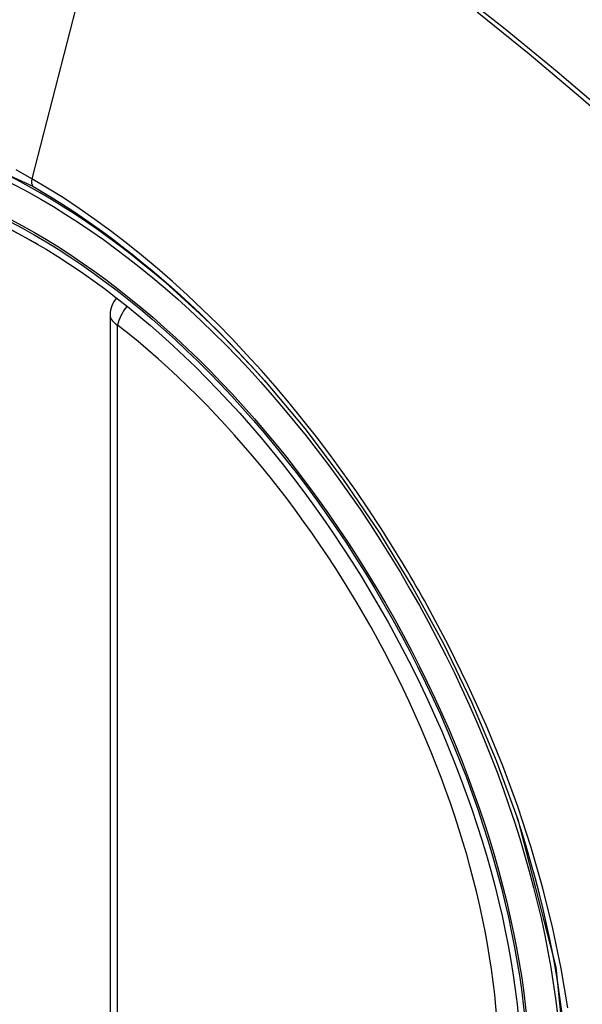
# Model space of a CAD drawing. Header units: inches. Extents: x 635 to 745, y 253 to 341.
# Tile 67 of 127: x 711.51 to 711.771, y 290.512 to 290.969. Entities that reach past the tile are written whole.
import ezdxf

# ---------------------------------------------------------------- set-up
doc = ezdxf.new("R2010")
doc.units = ezdxf.units.IN
doc.header["$MEASUREMENT"] = 0
doc.layers.add('Visible Edges(ANSI)', color=7, linetype='Continuous', lineweight=25)
doc.layers.add('Visible Tangent Edges(ANSI)', color=7, linetype='Continuous', lineweight=25)

msp = doc.modelspace()

# ---------------------------------------------------------------- linework, layer by layer
at = {"layer": 'Visible Edges(ANSI)'}
msp.add_line((711.552211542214, 290.8319805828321), (711.552211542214, 290.3473073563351), dxfattribs=at)
at = {"layer": 'Visible Edges(ANSI)', "flags": 128}
msp.add_lwpolyline([(711.6237298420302, 290.8015239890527), (711.6424416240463, 290.7792474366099), (711.6602902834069, 290.7556331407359), (711.6770746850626, 290.7309422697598), (711.6926231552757, 290.7054525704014), (711.7068843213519, 290.6792765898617), (711.719777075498, 290.6525705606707), (711.7312309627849, 290.625469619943), (711.7411791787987, 290.5980957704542)], dxfattribs=at)
at = {"layer": 'Visible Edges(ANSI)'}
msp.add_arc((711.5640225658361, 290.8319805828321), 0.0118110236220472, 138.7604623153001, 180, dxfattribs=at)
for centre, major_axis, start_param, end_param in [((711.6252680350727, 290.1042463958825), (-0.6496062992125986, 1.125151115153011), 5.161526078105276, 5.834048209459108), ((711.5205243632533, 290.6063194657), (0.1574803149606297, -0.2727639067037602), 2.363976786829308, 7.060801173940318)]:
    msp.add_ellipse(centre, major_axis=major_axis, ratio=0.577350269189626, start_param=start_param, end_param=end_param, dxfattribs=at)
msp.add_ellipse((711.5170445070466, 290.6043103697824), major_axis=(-0.1599409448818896, 0.2770258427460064), ratio=0.577350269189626, dxfattribs=at)
at = {"layer": 'Visible Tangent Edges(ANSI)'}
for p, q in [((711.5638154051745, 291.0806675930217), (711.5159178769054, 290.8949930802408)), ((711.5556709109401, 290.3424855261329), (711.5556709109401, 290.8271587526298))]:
    msp.add_line(p, q, dxfattribs=at)
at = {"layer": 'Visible Tangent Edges(ANSI)', "flags": 128}
for points in [[(711.8541085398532, 290.8587097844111), (711.8308189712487, 290.8810657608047), (711.807279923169, 290.9028329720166), (711.7835134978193, 290.923978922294), (711.7595477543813, 290.9444783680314), (711.7354105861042, 290.964305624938), (711.7111307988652, 290.9834368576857)], [(711.7223802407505, 290.9722860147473), (711.7344470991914, 290.9626353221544), (711.7464772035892, 290.9528106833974), (711.7584670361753, 290.9428152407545), (711.7704130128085, 290.932652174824), (711.7823117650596, 290.9223248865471), (711.7941599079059, 290.9118368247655), (711.8059540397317, 290.9011914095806), (711.8176909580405, 290.8903920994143), (711.829362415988, 290.8794474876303), (711.8409137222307, 290.8684117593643), (711.8525267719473, 290.8571068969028)], [(711.3412663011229, 290.5000212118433), (711.3076464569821, 290.5671036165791), (711.2835126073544, 290.6361753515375), (711.2700666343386, 290.7037643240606), (711.2679182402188, 290.7668353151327), (711.2771713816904, 290.8222610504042), (711.2974583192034, 290.867717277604), (711.3277217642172, 290.9009234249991), (711.3666658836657, 290.9203880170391), (711.4126328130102, 290.9253668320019), (711.4632978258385, 290.9155930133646), (711.5164184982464, 290.8915437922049)], [(711.5159178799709, 290.8949930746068), (711.5086094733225, 290.8990868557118)], [(711.6775401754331, 290.7333770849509), (711.6718739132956, 290.7419998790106), (711.6660675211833, 290.7505167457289), (711.6601288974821, 290.7589172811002), (711.6540658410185, 290.7671910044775), (711.647886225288, 290.775327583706), (711.6415978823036, 290.783316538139), (711.6352087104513, 290.7911475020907), (711.6287265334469, 290.7988100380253), (711.622158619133, 290.8062947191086), (711.6155051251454, 290.8136038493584), (711.6087683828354, 290.8207357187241), (711.6019521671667, 290.8276859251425), (711.5950604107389, 290.8344502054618), (711.5880968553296, 290.8410241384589), (711.5810653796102, 290.8474034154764), (711.5739698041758, 290.853583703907), (711.5668139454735, 290.859560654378), (711.559605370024, 290.8653263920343), (711.5523603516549, 290.8708668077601), (711.5450885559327, 290.8761760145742), (711.5377992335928, 290.8812486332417), (711.5305015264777, 290.8860792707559), (711.5232046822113, 290.8906625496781), (711.5159178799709, 290.8949930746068)], [(711.5164184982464, 290.8915437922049), (711.5210196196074, 290.8888379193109), (711.525626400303, 290.8860299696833), (711.530236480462, 290.8831212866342), (711.5348475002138, 290.8801132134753), (711.5394571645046, 290.8770071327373), (711.5440630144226, 290.8738043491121), (711.548662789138, 290.8705062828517), (711.5532540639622, 290.8671142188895), (711.5578345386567, 290.8636295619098), (711.562401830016, 290.860053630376), (711.5669529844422, 290.8563884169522), (711.5714824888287, 290.8526390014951), (711.5759886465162, 290.8488072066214), (711.5804704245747, 290.8448940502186), (711.5849268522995, 290.8409006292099), (711.5893569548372, 290.8368280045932), (711.5937596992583, 290.8326772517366), (711.5981341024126, 290.8284494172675), (711.602479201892, 290.8241456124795), (711.6067939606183, 290.819766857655), (711.6110773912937, 290.8153142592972), (711.6153285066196, 290.8107888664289), (711.6195463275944, 290.806191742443), (711.6237298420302, 290.8015239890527)], [(711.7090673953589, 290.6787703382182), (711.7078660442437, 290.6810983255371), (711.7066546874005, 290.683422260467), (711.7054333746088, 290.6857420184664), (711.7042021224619, 290.6880575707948), (711.7029609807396, 290.6903688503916), (711.7017099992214, 290.6926757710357), (711.7004491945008, 290.6949782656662), (711.6991785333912, 290.697276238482), (711.6978981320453, 290.6995696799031), (711.6966079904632, 290.7018584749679), (711.695308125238, 290.7041425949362), (711.6939986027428, 290.7064219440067), (711.6926794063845, 290.7086964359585), (711.6913506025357, 290.7109660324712), (711.6900121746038, 290.7132306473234), (711.6886642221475, 290.7154902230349), (711.6873067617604, 290.7177447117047), (711.6859397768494, 290.7199940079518), (711.6845633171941, 290.722238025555), (711.6831774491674, 290.7244767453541), (711.6817821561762, 290.7267101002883), (711.6803774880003, 290.7289379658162), (711.678963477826, 290.7311603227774), (711.6775401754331, 290.7333770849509)], [(711.7643542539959, 290.5107810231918), (711.7613646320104, 290.5290575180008), (711.7575429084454, 290.5475804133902), (711.7529040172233, 290.5662914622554), (711.7474628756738, 290.585132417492), (711.7412344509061, 290.6040450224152), (711.7342383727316, 290.6229606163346), (711.7265266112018, 290.6417541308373), (711.7181285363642, 290.6603706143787), (711.7090673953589, 290.6787703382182)], [(711.7411707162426, 290.5981168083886), (711.7589014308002, 290.5296226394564), (711.7654380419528, 290.4644697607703)]]:
    msp.add_lwpolyline(points, dxfattribs=at)
at = {"layer": 'Visible Tangent Edges(ANSI)'}
for centre, major_axis, ratio, start_param, end_param in [((711.5195305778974, 290.6057457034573), (-0.1731810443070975, 0.2999583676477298), 0.577350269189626, 5.055269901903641, 10.65269335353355), ((711.5192023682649, 290.895561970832), (-0.0024606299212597, -0.0042619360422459), 0.577350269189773, 5.161112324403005, 6.141288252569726), ((711.5640225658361, 290.8319805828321), (0.0072436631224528, 0.0093289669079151), 0.4708410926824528, 1.514964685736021, 2.428163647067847), ((711.5640225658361, 290.8319805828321), (-0.0118110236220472, -1e-16), 0.5773502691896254, 0, 0.78539816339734), ((711.5194804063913, 290.6057167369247), (0.1505905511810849, -0.2608304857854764), 0.577350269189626, 5.668550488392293, 8.468616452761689)]:
    msp.add_ellipse(centre, major_axis=major_axis, ratio=ratio, start_param=start_param, end_param=end_param, dxfattribs=at)
for centre, major_axis, ratio in [((711.5201226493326, 290.6060875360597), (0.171107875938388, -0.296367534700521), 0.5773502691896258), ((711.5171484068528, 290.6043703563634), (-0.1626954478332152, 0.2817967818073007), 0.577350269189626), ((711.5170445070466, 290.6043103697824), (0.1620986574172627, -0.2807631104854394), 0.577350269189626)]:
    msp.add_ellipse(centre, major_axis=major_axis, ratio=ratio, dxfattribs=at)

doc.saveas('drawing.dxf')
